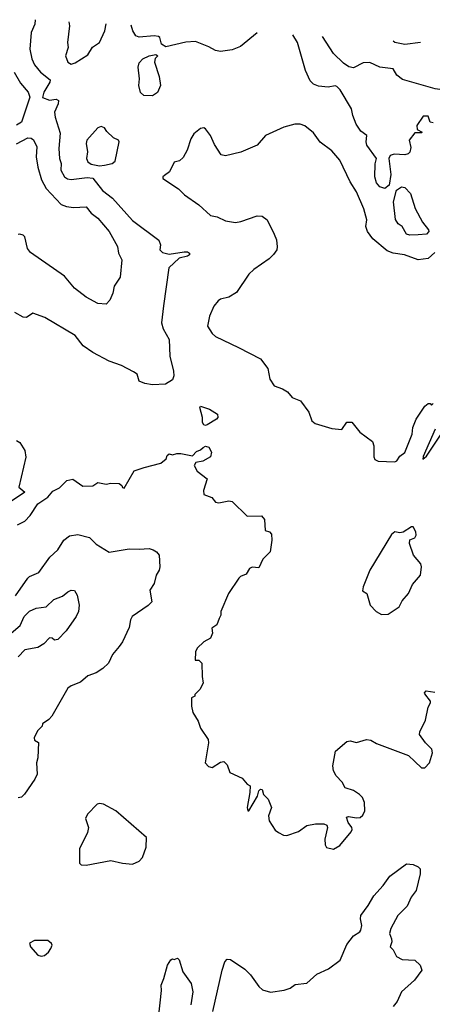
# Model space of a CAD drawing. Extents: x 1468344 to 1613994, y 525695 to 643861.
# Tile 116 of 256: x 1514565 to 1517051, y 636959 to 642892. Entities that reach past the tile are written whole.
import ezdxf

# ---------------------------------------------------------------- set-up
doc = ezdxf.new("R2010")
doc.units = 0

msp = doc.modelspace()

# ---------------------------------------------------------------- linework, layer by layer
at = {"layer": '0CON10XD'}
for points in [[(1514657.4, 642891.8), (1514656.3, 642865), (1514634.6, 642815), (1514625.3, 642715), (1514637.7, 642655), (1514655, 642620.6), (1514690, 642575), (1514748.7, 642528.7), (1514747.5, 642515), (1514711.3, 642455), (1514703.1, 642423.1), (1514745, 642406.9), (1514785, 642412.9), (1514799.1, 642405), (1514797.5, 642385), (1514775.3, 642335), (1514779.2, 642305), (1514808, 642208), (1514800, 642115), (1514804.6, 642055), (1514813.9, 642025), (1514812.5, 641985), (1514834.7, 641944.7), (1514853.1, 641933.1), (1514875, 641928.6), (1514971.9, 641941.9), (1515006.2, 641936.2), (1515063.6, 641863.6), (1515125, 641815.5), (1515245, 641681.9), (1515403.6, 641563.6), (1515413.1, 641535), (1515410, 641505), (1515425, 641490), (1515465, 641478.8), (1515556.4, 641493.6), (1515575, 641493.8), (1515587.5, 641485), (1515588, 641475), (1515575, 641466.2), (1515525.8, 641454.2), (1515464.3, 641395.7), (1515431.7, 641168.3), (1515420, 641065), (1515429.7, 641029.7), (1515465.5, 640965.5), (1515470, 640865), (1515492.5, 640775), (1515493.8, 640745), (1515485, 640722.5), (1515443.9, 640696.1), (1515365, 640692), (1515318.8, 640698.8), (1515285, 640713.3), (1515272.5, 640755), (1515250.7, 640770.7), (1515178.7, 640808.7), (1515105, 640834.3), (1515005, 640885.7), (1514946.4, 640926.4), (1514899.8, 640989.8), (1514716.8, 641096.8), (1514645, 641124), (1514605, 641098), (1514585, 641100), (1514535, 641127.5)], [(1514860.9, 642879.9), (1514864.3, 642855), (1514852, 642755), (1514856.2, 642725), (1514840.8, 642675), (1514854.4, 642635), (1514875, 642624.4), (1514899.1, 642630.9), (1514975, 642680), (1515004.6, 642725.4), (1515045.6, 642755), (1515078.7, 642825), (1515085.2, 642866.7)], [(1515995.4, 642813.4), (1515895, 642730.8), (1515845, 642709.5), (1515775, 642699.6), (1515745.3, 642705.3), (1515705, 642728.6), (1515625, 642761.2), (1515565, 642755.5), (1515445, 642728.8), (1515420, 642745), (1515408.8, 642785), (1515400.8, 642790.8), (1515375, 642794.6), (1515285, 642786.7), (1515265, 642793.9), (1515247.5, 642825), (1515236.4, 642857.9)], [(1517055, 642270), (1517037.5, 642275), (1517025, 642310), (1516995, 642310), (1516956.7, 642255), (1516960, 642230), (1516990, 642215), (1516985, 642210), (1516945, 642210), (1516912, 642165), (1516921.2, 642121.2), (1516916.1, 642093.9), (1516905, 642083.5), (1516885, 642077.9), (1516821.5, 642081.5), (1516796.9, 642073.1), (1516788.3, 642055), (1516800.9, 641959.1), (1516790.8, 641895), (1516765, 641875.6), (1516735, 641884.1), (1516715, 641909.7), (1516704, 641945), (1516706, 642024), (1516714.3, 642055), (1516656.9, 642135), (1516652.3, 642155), (1516657.1, 642195), (1516620.9, 642220.9), (1516592.9, 642262.9), (1516571.8, 642315), (1516563.2, 642355), (1516495, 642470), (1516475, 642490), (1516465, 642492.5), (1516424.2, 642485.8), (1516365, 642490.8), (1516335, 642503.8), (1516314.4, 642524.4), (1516286.1, 642586.1), (1516239.1, 642755), (1516210.1, 642800.8)], [(1517302.8, 642736.8), (1517335, 642721.1), (1517361.1, 642695), (1517374.6, 642655), (1517367.3, 642615), (1517356.1, 642585), (1517312.1, 642517.9), (1517245, 642459.6), (1517165, 642460.9), (1517067.3, 642475), (1516871.6, 642531.6), (1516838, 642558), (1516815, 642596.7), (1516735, 642606), (1516673.8, 642633.8), (1516635, 642631.8), (1516575, 642602.2), (1516547.6, 642607.6), (1516515, 642630.5), (1516455, 642688.7), (1516389.7, 642790.3)], [(1516814.2, 642765.4), (1516825, 642756.6), (1516885, 642744.8), (1516980.3, 642755.7)], [(1515365, 642433.5), (1515313.8, 642435), (1515292.3, 642452.3), (1515282.3, 642495), (1515286.7, 642535), (1515278.8, 642605), (1515285, 642632.5), (1515306.2, 642655), (1515345, 642674.2), (1515385, 642682.5), (1515397.5, 642675), (1515381.7, 642658.3), (1515377.5, 642635), (1515405, 642548.8), (1515413.8, 642495), (1515395, 642452.9), (1515365, 642433.5)], [(1514531.6, 642575), (1514570.2, 642510.2), (1514616.5, 642455), (1514625.8, 642425), (1514575, 642274.2), (1514545, 642256.8)], [(1515045, 642010.8), (1515075, 642014.8), (1515121.1, 642025), (1515140.5, 642039.5), (1515163.3, 642155), (1515160, 642165), (1515130.8, 642180.8), (1515089.1, 642219.1), (1515075, 642240), (1515055, 642247.5), (1515035, 642240), (1514970, 642165), (1514966.2, 642145), (1514973.3, 642095), (1514967.8, 642055), (1514975.7, 642035), (1514995, 642022.1), (1515045, 642010.8)], [(1517065, 641489.4), (1517025, 641453.5), (1516965, 641445.4), (1516884, 641475), (1516815, 641484.7), (1516779.5, 641499.5), (1516692.2, 641572.2), (1516660, 641615), (1516650.9, 641645), (1516655.6, 641685), (1516638.3, 641751.7), (1516594.2, 641855), (1516555.8, 641915), (1516494, 642045), (1516445, 642101.2), (1516374.3, 642154.3), (1516335, 642209.2), (1516282.2, 642252.2), (1516255, 642262.5), (1516223, 642263), (1516155.4, 642245), (1516046.7, 642195), (1515995, 642135.6), (1515896.8, 642093.2), (1515805, 642070.7), (1515778.5, 642078.5), (1515739.3, 642139.3), (1515715, 642194.4), (1515685, 642233.8), (1515675, 642241.2), (1515655, 642236.2), (1515614, 642205), (1515596.1, 642173.9), (1515573.8, 642105), (1515549.2, 642060.8), (1515527.7, 642042.3), (1515495, 642033.3), (1515466.7, 641975), (1515436.4, 641953.6), (1515427.5, 641945), (1515427.5, 641935), (1515521.7, 641871.7), (1515557, 641837), (1515645, 641776.2), (1515715, 641712.5), (1515754.1, 641704.1), (1515805, 641680.8), (1515865, 641670.6), (1515897.5, 641675), (1515995, 641710.8), (1516025, 641707.5), (1516055, 641685.7), (1516098.9, 641598.9), (1516111.8, 641565), (1516116.9, 641523.1), (1516113.8, 641505), (1516095, 641477.5), (1516068.3, 641451.7), (1515975, 641387.5), (1515945, 641357.5), (1515871.7, 641248.3), (1515825, 641220), (1515775, 641208), (1515761.3, 641198.7), (1515734.6, 641165.4), (1515707.5, 641105), (1515695.6, 641045), (1515725, 641001.2), (1515745, 640983.8), (1515882.5, 640917.5), (1516015, 640848.8), (1516059.7, 640789.7), (1516071.2, 640725), (1516097.5, 640685), (1516148.3, 640668.3), (1516179.3, 640649.3), (1516205.9, 640615.9), (1516256.7, 640595), (1516307, 640527), (1516324.6, 640474.6), (1516345, 640459.2), (1516445, 640429.2), (1516505, 640423.3), (1516535, 640467.5), (1516565, 640467.5), (1516615, 640406.7), (1516690.5, 640350.5), (1516698.8, 640325), (1516697.7, 640257.7), (1516705, 640242.5), (1516725, 640232.5), (1516825, 640227.5)], [(1514545, 642143.1), (1514615, 642179.2), (1514635, 642178), (1514648.1, 642168.1), (1514668.2, 642125), (1514664.7, 642065), (1514673.8, 642003.8), (1514697, 641927), (1514723.9, 641873.9), (1514815, 641778.9), (1514846.4, 641766.4), (1514889.6, 641759.6), (1514965, 641764.5), (1514995, 641725.6), (1515035, 641695.6), (1515104.4, 641615), (1515154.2, 641525), (1515160.8, 641485), (1515179.4, 641445), (1515170.5, 641339.5), (1515133.4, 641286.6), (1515125.4, 641244.6), (1515108.3, 641201.7), (1515085, 641178.6), (1515035, 641182.5), (1514965, 641218.9), (1514894.3, 641275), (1514835.9, 641345.9), (1514630, 641490), (1514612.7, 641512.7), (1514595, 641583.3), (1514585, 641593.3), (1514565, 641600), (1514555, 641596.7)], [(1516914.4, 641594.4), (1516895, 641600), (1516868.8, 641645), (1516845, 641662.5), (1516828.4, 641688.4), (1516816.6, 641795), (1516836, 641864), (1516865, 641884), (1516885, 641880), (1516918.9, 641845), (1516947.8, 641755), (1516991.3, 641671.3), (1517028.5, 641625), (1517030, 641615), (1517015, 641600), (1516965, 641594.6), (1516914.4, 641594.4)], [(1515685, 640446.2), (1515675, 640450), (1515666.9, 640465), (1515666.9, 640495), (1515651.2, 640555), (1515655, 640562.5), (1515708.8, 640545), (1515755.8, 640515), (1515758, 640495), (1515751.2, 640485), (1515695, 640451.2), (1515685, 640446.2)], [(1516825, 640227.5), (1516836.4, 640233.6), (1516855, 640262.5), (1516885, 640283.3), (1516928.8, 640395), (1516933.1, 640435), (1516953.6, 640485), (1517005, 640563.3), (1517025, 640580), (1517038.3, 640578.3), (1517045, 640570), (1517055, 640580)], [(1517068, 640425), (1516995, 640260), (1516993.3, 640243.3), (1517015, 640262.5), (1517164.6, 640485.4)], [(1514545, 640356.2), (1514566.2, 640345), (1514595, 640296.7), (1514602, 640255), (1514560, 640075), (1514596.7, 640045), (1514485, 639970)], [(1514552.3, 639847.7), (1514595, 639870), (1514627.5, 639905), (1514673.8, 639975), (1514734.3, 640015.7), (1514765, 640050), (1514805, 640071.4), (1514848.8, 640115), (1514885, 640123.3), (1514945, 640080.8), (1515005, 640084), (1515035, 640103.8), (1515085, 640093.8), (1515115, 640100), (1515165, 640097.5), (1515180, 640085), (1515183.6, 640073.6), (1515195, 640070), (1515255, 640172.5), (1515315.6, 640194.4), (1515415, 640218.8), (1515447.5, 640245), (1515453.3, 640265), (1515465, 640276.7), (1515485, 640270), (1515511.7, 640278.3), (1515535, 640278), (1515606.1, 640263.9), (1515630.7, 640289.3), (1515655, 640300), (1515670, 640315), (1515685, 640322.5), (1515705, 640316.7), (1515721.2, 640285), (1515715, 640257.5), (1515668.8, 640231.2), (1515625.6, 640224.4), (1515615.6, 640205), (1515635, 640171.5), (1515694.4, 640125), (1515672.5, 640055), (1515675, 640031.2), (1515722.3, 640012.3), (1515745, 639983.8), (1515765, 639980), (1515825, 639992.5), (1515845, 639988.6), (1515935, 639900), (1516021.7, 639901.7), (1516040, 639880), (1516043.3, 639813.3), (1516070, 639805), (1516081.7, 639791.7), (1516083.3, 639755), (1516073.3, 639685), (1516029.3, 639640.7), (1516005, 639590), (1515965, 639592.5), (1515950, 639585), (1515929.3, 639550.7), (1515895, 639537.5), (1515885, 639527.5), (1515823.8, 639435), (1515777.5, 639325), (1515776.4, 639303.6), (1515766.7, 639283.3), (1515753.6, 639246.4), (1515723.3, 639225), (1515726.7, 639195), (1515714.1, 639165.9), (1515675, 639143.8), (1515633.3, 639105), (1515623.6, 639083.6), (1515621.7, 639031.7), (1515645, 639032.5), (1515662.5, 639015), (1515663.3, 638935), (1515670, 638895), (1515650, 638855), (1515620, 638825), (1515620, 638815), (1515600, 638805), (1515600, 638755), (1515608.3, 638718.3), (1515640, 638665), (1515653.9, 638623.9), (1515700, 638555), (1515702.5, 638535), (1515683.3, 638415), (1515702.7, 638392.7), (1515725, 638386.2), (1515775, 638417.5), (1515795, 638422.5), (1515815, 638402.5), (1515830, 638355), (1515905, 638322), (1515935, 638286.2), (1515952.5, 638275), (1515951.4, 638235), (1515934.4, 638144.4), (1515940, 638125), (1515946, 638125), (1515997, 638213), (1516006.2, 638245), (1516015, 638256.2), (1516025, 638252.5), (1516034, 638224), (1516062.5, 638195), (1516081.2, 638145), (1516064.2, 638095), (1516068.8, 638065), (1516105, 638007.5), (1516125, 637993.3), (1516155, 637977.5), (1516175, 637976.7), (1516245, 638000), (1516295, 638036.2), (1516346.4, 638046.4), (1516397, 638047), (1516415, 638037.5), (1516418.8, 638025), (1516404, 637955), (1516405, 637920), (1516413.9, 637903.9), (1516455, 637893.8), (1516493.8, 637915), (1516562.6, 637997.4), (1516568.2, 638011.8), (1516565.5, 638025), (1516543.3, 638055), (1516532.9, 638087.1), (1516545, 638091.4), (1516595, 638082.2), (1516616.2, 638085), (1516631.7, 638098.3), (1516644.2, 638125.8), (1516642.9, 638175), (1516630, 638205), (1516613, 638223), (1516575, 638248), (1516525, 638262.5), (1516506.8, 638296.8), (1516471.2, 638335), (1516456, 638365), (1516450.8, 638395), (1516468, 638485), (1516535, 638543.3), (1516555, 638546.7), (1516595, 638536.2), (1516655, 638553.8), (1516680.5, 638550.5), (1516715, 638530), (1516907.7, 638457.7), (1516945, 638422.5), (1516985, 638383.3), (1517005, 638383.8), (1517033.8, 638415), (1517051.2, 638475), (1517047.3, 638497.3), (1517008.8, 638535), (1516973.8, 638585), (1516975, 638600), (1517009.3, 638670.7), (1517025, 638750), (1517040, 638775), (1517040, 638785), (1517005, 638830), (1517003.3, 638836.7), (1517013, 638847), (1517065, 638840)], [(1516745, 639308.1), (1516785, 639310.8), (1516851.2, 639355), (1516869.7, 639390.3), (1516907.1, 639435), (1516931.3, 639488.7), (1516978.6, 639545), (1516985.8, 639595), (1516982.3, 639612.3), (1516936.7, 639665), (1516914, 639735), (1516915, 639757.5), (1516945, 639770), (1516953.3, 639785), (1516951.2, 639805), (1516935, 639836.7), (1516925, 639836.2), (1516875, 639803.3), (1516855, 639800), (1516825, 639806.7), (1516805, 639790), (1516674.8, 639575.2), (1516633.6, 639473.6), (1516631.1, 639451.1), (1516656.2, 639435), (1516676.7, 639365), (1516712, 639325), (1516745, 639308.1)], [(1514540.5, 639419.5), (1514615, 639526.7), (1514625, 639536.5), (1514679.4, 639560.6), (1514747.3, 639652.8), (1514795, 639696.9), (1514831.1, 639755), (1514865, 639781.2), (1514915, 639789.4), (1514985, 639771.5), (1515025, 639730.8), (1515105, 639682.5), (1515224.4, 639704.4), (1515285, 639700.6), (1515344.5, 639705.5), (1515368.1, 639698.1), (1515389.2, 639685), (1515404.4, 639664.4), (1515410, 639595), (1515405.6, 639575), (1515387.5, 639545), (1515375.8, 639495), (1515348.6, 639455), (1515361.2, 639385), (1515338.8, 639361.2), (1515242.5, 639295), (1515232.5, 639275), (1515225, 639230), (1515185, 639143.3), (1515163.3, 639115), (1515123.9, 639066.1), (1515100, 639015), (1515065, 638982.5), (1515025, 638956.2), (1514975, 638938.8), (1514930.5, 638899.5), (1514875, 638878), (1514855.8, 638864.2), (1514758, 638695), (1514741.2, 638675), (1514701.7, 638648.3), (1514700, 638635), (1514673, 638607), (1514652.5, 638565), (1514655, 638550), (1514677.5, 638537.5), (1514673.3, 638445), (1514666.4, 638413.6), (1514670, 638345), (1514656.2, 638315), (1514593.3, 638225), (1514575, 638206.7), (1514555, 638202.5)], [(1514514.3, 639195), (1514568.2, 639241.8), (1514592, 639295), (1514625, 639326.9), (1514665, 639346.5), (1514725, 639354.4), (1514771.5, 639398.5), (1514822, 639418), (1514854, 639445), (1514875, 639454.2), (1514895, 639452), (1514912, 639425), (1514923.3, 639365), (1514918.8, 639325), (1514905.6, 639295), (1514845, 639210), (1514795, 639156.2), (1514775, 639152.5), (1514760, 639165), (1514745, 639167.5), (1514709.8, 639130.2), (1514675, 639108.9), (1514595.7, 639094.3), (1514555, 639053.3)], [(1514965, 637797.5), (1515114.2, 637825.8), (1515185, 637809.2), (1515245, 637802.9), (1515285, 637822), (1515305, 637843.3), (1515327.1, 637905), (1515329.4, 637965), (1515145, 638125.3), (1515070, 638165), (1515045, 638169.2), (1515032.5, 638165), (1514972.5, 638105), (1514960.7, 638079.3), (1514980, 638025), (1514973.3, 637995), (1514926.2, 637895), (1514925, 637810), (1514935, 637800), (1514965, 637797.5)], [(1515728.8, 636915), (1515785.4, 637165), (1515801.5, 637215), (1515815, 637232), (1515835, 637230), (1515921.3, 637171.3), (1515955, 637136), (1516005, 637066), (1516026.8, 637046.8), (1516075, 637031.9), (1516157.5, 637045), (1516194.5, 637055.5), (1516225, 637079.2), (1516295, 637086.4), (1516355, 637140), (1516425, 637173.6), (1516495.9, 637225), (1516535, 637319.6), (1516575, 637372.2), (1516613.8, 637395), (1516620.8, 637405), (1516625.6, 637434.4), (1516617.5, 637475), (1516619.6, 637495), (1516665, 637554.2), (1516697.9, 637612.1), (1516755.5, 637674.5), (1516795, 637731.2), (1516894.4, 637805.6), (1516935, 637801.1), (1516965, 637787.8), (1516976.9, 637775), (1516978.1, 637745), (1516954.3, 637645), (1516924.3, 637605), (1516899.2, 637550.8), (1516842.9, 637495), (1516800, 637415), (1516793.1, 637385), (1516804.2, 637354.2), (1516806.2, 637335), (1516797.5, 637305), (1516815, 637287.5), (1516835, 637247.1), (1516870, 637230), (1516945, 637224.2), (1516976.7, 637195), (1516987.5, 637165), (1516944.2, 637105), (1516866, 637035), (1516838.8, 636975), (1516814.3, 636945.7)], [(1514695, 637248.8), (1514715, 637254), (1514737.7, 637272.3), (1514753.3, 637295), (1514760, 637315), (1514756.4, 637326.4), (1514735, 637342.5), (1514715, 637343.3), (1514655, 637342.5), (1514625, 637327.5), (1514630, 637305), (1514673.3, 637255), (1514695, 637248.8)], [(1515401.2, 636875), (1515418.7, 637041.3), (1515417.1, 637075), (1515434.3, 637115), (1515454.5, 637195.5), (1515475, 637227.5), (1515485, 637232.5), (1515495, 637230), (1515515, 637237.5), (1515525, 637227.5), (1515547.1, 637155), (1515597.1, 637085), (1515608.6, 637035), (1515595.8, 636955)]]:
    msp.add_lwpolyline(points, dxfattribs=at)

doc.saveas('drawing.dxf')
